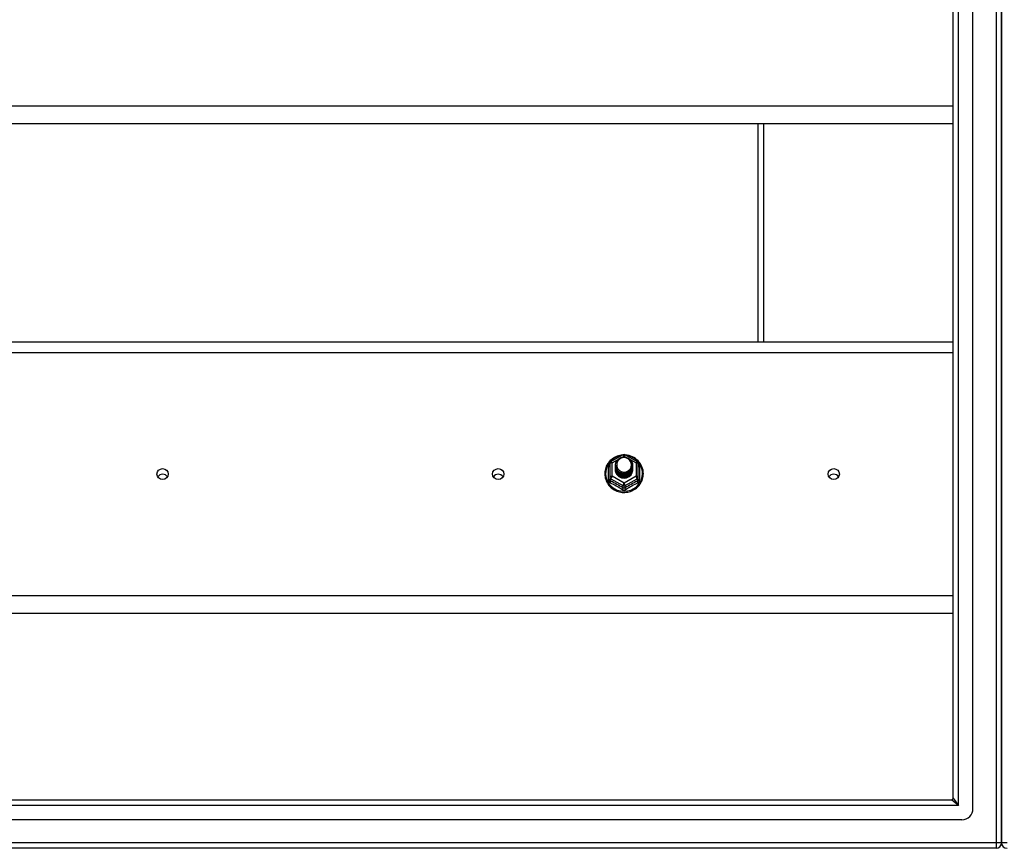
# Model space of a CAD drawing. Header units: inches. Extents: x 88 to 220, y 64 to 96.
# Tile 19 of 31: x 137 to 154, y 65 to 80. Entities that reach past the tile are written whole.
import ezdxf

# ---------------------------------------------------------------- set-up
doc = ezdxf.new("R2010")
doc.units = ezdxf.units.IN
doc.header["$MEASUREMENT"] = 0
doc.layers.add('Visible Edges(ANSI)', color=7, linetype='Continuous', lineweight=25)
doc.layers.add('Visible Tangent Edges(ANSI)', color=7, linetype='Continuous', lineweight=25)

msp = doc.modelspace()

# ---------------------------------------------------------------- linework, layer by layer
at = {"layer": 'Visible Edges(ANSI)'}
for p, q in [((153.587, 65.644), (153.587, 94.226)), ((153.233, 65.832), (153.233, 94.038)), ((154.099, 94.061), (154.099, 65.809)), ((154.099, 65.809), (154.099, 94.061)), ((153.233, 77.885), (119.599, 77.885)), ((149.849, 73.987), (149.849, 77.885)), ((119.599, 73.987), (153.233, 73.987)), ((147.115, 71.849), (147.329, 71.969)), ((147.368, 71.969), (147.582, 71.849)), ((147.095, 71.815), (147.095, 71.575)), ((147.195, 71.784), (147.195, 71.784)), ((147.195, 71.771), (147.195, 71.771)), ((147.195, 71.759), (147.195, 71.759)), ((147.195, 71.746), (147.195, 71.746)), ((147.195, 71.733), (147.195, 71.734)), ((147.195, 71.721), (147.195, 71.721)), ((147.195, 71.708), (147.195, 71.709)), ((147.502, 71.777), (147.502, 71.778)), ((147.502, 71.765), (147.502, 71.765)), ((147.502, 71.752), (147.502, 71.753)), ((147.502, 71.74), (147.502, 71.74)), ((147.502, 71.727), (147.502, 71.728)), ((147.502, 71.715), (147.502, 71.715)), ((147.603, 71.575), (147.603, 71.815)), ((147.095, 71.575), (147.095, 71.53)), ((147.331, 71.562), (147.329, 71.553)), ((147.603, 71.53), (147.603, 71.575)), ((153.233, 69.135), (119.599, 69.135)), ((88.996, 65.801), (153.202, 65.801)), ((154.099, 65.034), (154.099, 65.809)), ((154.099, 65.809), (154.099, 65.034)), ((153.39, 65.447), (88.807, 65.447)), ((154, 64.935), (88.965, 64.935))]:
    msp.add_line(p, q, dxfattribs=at)
at = {"layer": 'Visible Edges(ANSI)', "flags": 128}
for points in [[(147.323, 71.965), (147.298, 71.962), (147.273, 71.958), (147.249, 71.952), (147.226, 71.944), (147.203, 71.935), (147.18, 71.923), (147.159, 71.911), (147.139, 71.897), (147.119, 71.881), (147.101, 71.865), (147.085, 71.847), (147.069, 71.828), (147.055, 71.808), (147.043, 71.786), (147.032, 71.765), (147.023, 71.742), (147.016, 71.719), (147.01, 71.695), (147.006, 71.671), (147.004, 71.647), (147.004, 71.623), (147.005, 71.598), (147.009, 71.574), (147.014, 71.55), (147.021, 71.527), (147.029, 71.504), (147.04, 71.482), (147.052, 71.461), (147.065, 71.44), (147.08, 71.421), (147.097, 71.403), (147.114, 71.386), (147.133, 71.37), (147.153, 71.355), (147.174, 71.342), (147.196, 71.331), (147.219, 71.321), (147.243, 71.313), (147.267, 71.306), (147.291, 71.301), (147.316, 71.298), (147.341, 71.297), (147.366, 71.297), (147.39, 71.299), (147.415, 71.303), (147.439, 71.308), (147.463, 71.316), (147.486, 71.324), (147.509, 71.335), (147.531, 71.347), (147.551, 71.36), (147.571, 71.375), (147.59, 71.392), (147.607, 71.409), (147.623, 71.428), (147.637, 71.448), (147.65, 71.468), (147.662, 71.49), (147.671, 71.512), (147.679, 71.535), (147.686, 71.559), (147.69, 71.583), (147.693, 71.607), (147.694, 71.631)], [(147.216, 71.71), (147.2, 71.749), (147.195, 71.79), (147.203, 71.831), (147.223, 71.868), (147.253, 71.898), (147.291, 71.919), (147.333, 71.929), (147.377, 71.926), (147.418, 71.912), (147.454, 71.887), (147.481, 71.854), (147.498, 71.814), (147.502, 71.771), (147.494, 71.729), (147.474, 71.691), (147.444, 71.66), (147.407, 71.638), (147.364, 71.627), (147.32, 71.628), (147.279, 71.641), (147.243, 71.665), (147.216, 71.697), (147.2, 71.736), (147.195, 71.778)], [(147.233, 71.855), (147.232, 71.852), (147.23, 71.85), (147.229, 71.847), (147.228, 71.845), (147.227, 71.842), (147.226, 71.839), (147.225, 71.837), (147.224, 71.834), (147.223, 71.831), (147.223, 71.829), (147.222, 71.826), (147.221, 71.823), (147.221, 71.82), (147.22, 71.818), (147.22, 71.815), (147.22, 71.812), (147.219, 71.809), (147.219, 71.807), (147.219, 71.804), (147.219, 71.801), (147.219, 71.798), (147.219, 71.795), (147.219, 71.793), (147.219, 71.79)], [(147.235, 71.686), (147.257, 71.667), (147.284, 71.653), (147.312, 71.644), (147.342, 71.641), (147.372, 71.643), (147.401, 71.651), (147.427, 71.665), (147.451, 71.684), (147.469, 71.707), (147.483, 71.733), (147.491, 71.761), (147.493, 71.79), (147.488, 71.819), (147.477, 71.847), (147.461, 71.871), (147.44, 71.892), (147.415, 71.908), (147.387, 71.918), (147.357, 71.922), (147.327, 71.92), (147.298, 71.912), (147.272, 71.898), (147.25, 71.879), (147.233, 71.855)], [(147.694, 71.631), (147.692, 71.663), (147.688, 71.694), (147.68, 71.724), (147.67, 71.754), (147.657, 71.782), (147.641, 71.81), (147.622, 71.835), (147.601, 71.859), (147.578, 71.881), (147.553, 71.901), (147.527, 71.918), (147.498, 71.933), (147.469, 71.945), (147.438, 71.955), (147.407, 71.961), (147.375, 71.965)], [(147.195, 71.784), (147.195, 71.779), (147.195, 71.775), (147.196, 71.77), (147.196, 71.766), (147.197, 71.761), (147.198, 71.757), (147.199, 71.752), (147.2, 71.748), (147.201, 71.744), (147.202, 71.74), (147.204, 71.735), (147.205, 71.731), (147.207, 71.727), (147.209, 71.723), (147.211, 71.719), (147.213, 71.715), (147.215, 71.711), (147.218, 71.707), (147.22, 71.703), (147.223, 71.7), (147.226, 71.696), (147.229, 71.692), (147.232, 71.689), (147.235, 71.686)], [(147.195, 71.771), (147.196, 71.752), (147.2, 71.733), (147.207, 71.715), (147.216, 71.698), (147.227, 71.682), (147.24, 71.668), (147.255, 71.655), (147.272, 71.645), (147.29, 71.636), (147.309, 71.63), (147.329, 71.627), (147.349, 71.626), (147.369, 71.627), (147.388, 71.631), (147.407, 71.638), (147.425, 71.647), (147.442, 71.658), (147.457, 71.671), (147.47, 71.686), (147.482, 71.702), (147.491, 71.72), (147.497, 71.738), (147.501, 71.758), (147.502, 71.777)], [(147.502, 71.771), (147.502, 71.751), (147.498, 71.731), (147.492, 71.712), (147.484, 71.693), (147.473, 71.676), (147.459, 71.661), (147.444, 71.647), (147.427, 71.636), (147.409, 71.626), (147.389, 71.619), (147.369, 71.615), (147.349, 71.614), (147.328, 71.615), (147.308, 71.618), (147.288, 71.625), (147.27, 71.633), (147.253, 71.645), (147.238, 71.658), (147.225, 71.673), (147.214, 71.689), (147.205, 71.707), (147.199, 71.726), (147.196, 71.745), (147.195, 71.765)], [(147.195, 71.759), (147.196, 71.739), (147.2, 71.721), (147.207, 71.702), (147.216, 71.685), (147.227, 71.669), (147.24, 71.655), (147.255, 71.643), (147.272, 71.632), (147.29, 71.624), (147.309, 71.618), (147.329, 71.614), (147.349, 71.613), (147.369, 71.615), (147.388, 71.619), (147.407, 71.625), (147.425, 71.634), (147.442, 71.645), (147.457, 71.658), (147.47, 71.673), (147.482, 71.689), (147.491, 71.707), (147.497, 71.726), (147.501, 71.745), (147.502, 71.765)], [(147.502, 71.759), (147.502, 71.739), (147.498, 71.719), (147.492, 71.699), (147.484, 71.681), (147.473, 71.664), (147.459, 71.648), (147.444, 71.635), (147.427, 71.623), (147.409, 71.614), (147.389, 71.607), (147.369, 71.603), (147.349, 71.601), (147.328, 71.602), (147.308, 71.606), (147.288, 71.612), (147.27, 71.621), (147.253, 71.632), (147.238, 71.645), (147.225, 71.66), (147.214, 71.677), (147.205, 71.695), (147.199, 71.713), (147.196, 71.733), (147.195, 71.752)], [(147.195, 71.746), (147.196, 71.727), (147.2, 71.708), (147.207, 71.69), (147.216, 71.673), (147.227, 71.657), (147.24, 71.643), (147.255, 71.63), (147.272, 71.619), (147.29, 71.611), (147.309, 71.605), (147.329, 71.602), (147.349, 71.601), (147.369, 71.602), (147.388, 71.606), (147.407, 71.613), (147.425, 71.622), (147.442, 71.633), (147.457, 71.646), (147.47, 71.661), (147.482, 71.677), (147.491, 71.695), (147.497, 71.713), (147.501, 71.733), (147.502, 71.752)], [(147.502, 71.746), (147.502, 71.726), (147.498, 71.706), (147.492, 71.687), (147.484, 71.668), (147.473, 71.651), (147.459, 71.636), (147.444, 71.622), (147.427, 71.61), (147.409, 71.601), (147.389, 71.594), (147.369, 71.59), (147.349, 71.588), (147.328, 71.59), (147.308, 71.593), (147.288, 71.6), (147.27, 71.608), (147.253, 71.619), (147.238, 71.633), (147.225, 71.648), (147.214, 71.664), (147.205, 71.682), (147.199, 71.701), (147.196, 71.72), (147.195, 71.74)], [(147.195, 71.733), (147.196, 71.714), (147.2, 71.696), (147.207, 71.677), (147.216, 71.66), (147.227, 71.644), (147.24, 71.63), (147.255, 71.617), (147.272, 71.607), (147.29, 71.599), (147.309, 71.593), (147.329, 71.589), (147.349, 71.588), (147.369, 71.59), (147.388, 71.594), (147.407, 71.6), (147.425, 71.609), (147.442, 71.62), (147.457, 71.633), (147.47, 71.648), (147.482, 71.664), (147.491, 71.682), (147.497, 71.701), (147.501, 71.72), (147.502, 71.74)], [(147.502, 71.734), (147.502, 71.713), (147.498, 71.694), (147.492, 71.674), (147.484, 71.656), (147.473, 71.639), (147.459, 71.623), (147.444, 71.609), (147.427, 71.598), (147.409, 71.589), (147.389, 71.582), (147.369, 71.578), (147.349, 71.576), (147.328, 71.577), (147.308, 71.581), (147.288, 71.587), (147.27, 71.596), (147.253, 71.607), (147.238, 71.62), (147.225, 71.635), (147.214, 71.652), (147.205, 71.67), (147.199, 71.688), (147.196, 71.708), (147.195, 71.727)], [(147.195, 71.721), (147.196, 71.702), (147.2, 71.683), (147.207, 71.665), (147.216, 71.648), (147.227, 71.632), (147.24, 71.617), (147.255, 71.605), (147.272, 71.594), (147.29, 71.586), (147.309, 71.58), (147.329, 71.577), (147.349, 71.576), (147.369, 71.577), (147.388, 71.581), (147.407, 71.588), (147.425, 71.596), (147.442, 71.608), (147.457, 71.621), (147.47, 71.635), (147.482, 71.652), (147.491, 71.67), (147.497, 71.688), (147.501, 71.708), (147.502, 71.727)], [(147.502, 71.721), (147.502, 71.701), (147.498, 71.681), (147.492, 71.662), (147.484, 71.643), (147.473, 71.626), (147.459, 71.611), (147.444, 71.597), (147.427, 71.585), (147.409, 71.576), (147.389, 71.569), (147.369, 71.565), (147.349, 71.563), (147.328, 71.564), (147.308, 71.568), (147.288, 71.575), (147.27, 71.583), (147.253, 71.594), (147.238, 71.608), (147.225, 71.623), (147.214, 71.639), (147.205, 71.657), (147.199, 71.676), (147.196, 71.695), (147.195, 71.715)], [(147.195, 71.708), (147.196, 71.689), (147.2, 71.67), (147.207, 71.652), (147.216, 71.635), (147.227, 71.619), (147.24, 71.605), (147.255, 71.592), (147.272, 71.582), (147.29, 71.574), (147.309, 71.568), (147.329, 71.564), (147.349, 71.563), (147.369, 71.565), (147.388, 71.569), (147.407, 71.575), (147.425, 71.584), (147.442, 71.595), (147.457, 71.608), (147.47, 71.623), (147.482, 71.639), (147.491, 71.657), (147.497, 71.676), (147.501, 71.695), (147.502, 71.715)], [(147.329, 71.553), (147.321, 71.555), (147.313, 71.557), (147.305, 71.559), (147.297, 71.561), (147.29, 71.564), (147.282, 71.568), (147.275, 71.571), (147.268, 71.575), (147.261, 71.58), (147.254, 71.585), (147.248, 71.59), (147.242, 71.595), (147.237, 71.601), (147.231, 71.607), (147.226, 71.613), (147.221, 71.619), (147.217, 71.626), (147.213, 71.633), (147.21, 71.64), (147.207, 71.648), (147.204, 71.655), (147.202, 71.663), (147.2, 71.67), (147.198, 71.678)], [(147.233, 71.725), (147.232, 71.724), (147.232, 71.723), (147.231, 71.723), (147.23, 71.722), (147.23, 71.722), (147.229, 71.721), (147.228, 71.72), (147.227, 71.72), (147.227, 71.719), (147.226, 71.719), (147.225, 71.718), (147.225, 71.717), (147.224, 71.717), (147.223, 71.716), (147.222, 71.716), (147.222, 71.715), (147.221, 71.714), (147.22, 71.714), (147.22, 71.713), (147.219, 71.713), (147.218, 71.712), (147.217, 71.711), (147.217, 71.711), (147.216, 71.71)], [(147.219, 71.79), (147.219, 71.787), (147.219, 71.784), (147.219, 71.781), (147.219, 71.779), (147.219, 71.776), (147.219, 71.773), (147.219, 71.77), (147.22, 71.767), (147.22, 71.765), (147.221, 71.762), (147.221, 71.759), (147.222, 71.756), (147.222, 71.754), (147.223, 71.751), (147.224, 71.748), (147.224, 71.745), (147.225, 71.743), (147.226, 71.74), (147.227, 71.737), (147.228, 71.735), (147.229, 71.732), (147.231, 71.73), (147.232, 71.727), (147.233, 71.725)]]:
    msp.add_lwpolyline(points, dxfattribs=at)
at = {"layer": 'Visible Edges(ANSI)'}
for centre, radius, start, end in [((147.134, 71.815), 0.0394, 119.1745, 180), ((147.349, 71.934), 0.0394, 60.8255, 119.1745), ((147.563, 71.815), 0.0394, 0, 60.8255), ((153.202, 65.832), 0.031, 270, 0), ((153.39, 65.644), 0.197, 270, 0), ((154, 65.034), 0.099, 270, 0), ((154.198, 65.034), 0.099, 180, 270)]:
    msp.add_arc(centre, radius, start, end, dxfattribs=at)
for centre, major_axis, start_param, end_param in [((147.349, 71.79), (0.134, 0), 3.671471, 8.899926), ((147.349, 71.705), (-0.158, 0), 6.032414, 9.675269), ((147.349, 71.785), (0.154, 0), 3.669461, 3.875388), ((139.099, 71.524), (-0.101, 0), 3.68386, 5.740918), ((145.099, 71.524), (-0.101, 0), 3.68386, 5.740918), ((151.099, 71.524), (-0.101, 0), 3.68386, 5.740918)]:
    msp.add_ellipse(centre, major_axis=major_axis, ratio=0.966998, start_param=start_param, end_param=end_param, dxfattribs=at)
for centre in [(139.099, 71.625), (145.099, 71.625), (151.099, 71.625)]:
    msp.add_ellipse(centre, major_axis=(-0.101, 0), ratio=0.966998, dxfattribs=at)
at = {"layer": 'Visible Tangent Edges(ANSI)'}
for p, q in [((154, 94.836), (154, 65.034)), ((153.332, 65.702), (153.332, 94.168)), ((153.233, 78.199), (119.599, 78.199)), ((149.75, 73.987), (149.75, 77.885)), ((119.599, 73.8), (153.233, 73.8)), ((147.134, 71.825), (147.232, 71.879)), ((147.317, 71.926), (147.349, 71.944)), ((147.349, 71.944), (147.383, 71.925)), ((147.458, 71.883), (147.563, 71.825)), ((147.071, 71.527), (147.071, 71.754)), ((147.134, 71.585), (147.134, 71.825)), ((147.563, 71.825), (147.563, 71.585)), ((147.627, 71.754), (147.627, 71.527)), ((147.114, 71.542), (147.329, 71.422)), ((147.114, 71.497), (147.114, 71.542)), ((147.349, 71.465), (147.134, 71.585)), ((147.563, 71.585), (147.349, 71.465)), ((147.368, 71.422), (147.583, 71.542)), ((147.583, 71.542), (147.583, 71.497)), ((147.329, 71.422), (147.329, 71.377)), ((147.368, 71.377), (147.368, 71.422)), ((153.233, 69.449), (119.599, 69.449)), ((153.332, 65.702), (88.866, 65.702)), ((153.332, 65.702), (153.202, 65.801)), ((153.233, 65.832), (153.332, 65.702)), ((154, 65.034), (88.198, 65.034)), ((154, 65.034), (154, 64.935)), ((154.099, 65.034), (154, 65.034)), ((154.198, 65.034), (154.099, 65.034))]:
    msp.add_line(p, q, dxfattribs=at)
at = {"layer": 'Visible Tangent Edges(ANSI)', "flags": 128}
for points in [[(147.095, 71.807), (147.093, 71.805), (147.091, 71.803), (147.089, 71.802), (147.088, 71.8), (147.086, 71.798), (147.084, 71.796), (147.083, 71.794), (147.082, 71.791), (147.08, 71.789), (147.079, 71.787), (147.078, 71.785), (147.077, 71.783), (147.076, 71.78), (147.075, 71.778), (147.074, 71.776), (147.073, 71.773), (147.073, 71.771), (147.072, 71.769), (147.072, 71.766), (147.071, 71.764), (147.071, 71.762), (147.071, 71.759), (147.071, 71.757), (147.071, 71.754)], [(147.627, 71.754), (147.627, 71.757), (147.627, 71.759), (147.626, 71.762), (147.626, 71.764), (147.626, 71.766), (147.625, 71.769), (147.625, 71.771), (147.624, 71.773), (147.623, 71.776), (147.622, 71.778), (147.622, 71.78), (147.621, 71.783), (147.619, 71.785), (147.618, 71.787), (147.617, 71.789), (147.616, 71.791), (147.614, 71.794), (147.613, 71.796), (147.611, 71.798), (147.61, 71.8), (147.608, 71.802), (147.606, 71.803), (147.604, 71.805), (147.603, 71.807)], [(147.071, 71.527), (147.071, 71.524), (147.071, 71.521), (147.071, 71.517), (147.072, 71.514), (147.072, 71.511), (147.073, 71.508), (147.074, 71.505), (147.075, 71.502), (147.076, 71.499), (147.078, 71.496), (147.079, 71.493), (147.081, 71.49), (147.082, 71.487), (147.084, 71.485), (147.086, 71.482), (147.088, 71.48), (147.09, 71.478), (147.092, 71.475), (147.095, 71.473), (147.097, 71.471), (147.1, 71.469), (147.102, 71.468), (147.105, 71.466), (147.108, 71.465)], [(147.114, 71.497), (147.113, 71.498), (147.112, 71.499), (147.11, 71.5), (147.109, 71.5), (147.108, 71.501), (147.106, 71.502), (147.105, 71.504), (147.104, 71.505), (147.103, 71.506), (147.102, 71.507), (147.101, 71.509), (147.1, 71.51), (147.099, 71.512), (147.098, 71.513), (147.098, 71.515), (147.097, 71.516), (147.097, 71.518), (147.096, 71.52), (147.096, 71.521), (147.095, 71.523), (147.095, 71.525), (147.095, 71.527), (147.095, 71.528), (147.095, 71.53)], [(147.603, 71.53), (147.603, 71.528), (147.602, 71.527), (147.602, 71.525), (147.602, 71.523), (147.602, 71.521), (147.601, 71.52), (147.601, 71.518), (147.6, 71.516), (147.6, 71.515), (147.599, 71.513), (147.598, 71.512), (147.597, 71.51), (147.596, 71.509), (147.595, 71.507), (147.594, 71.506), (147.593, 71.505), (147.592, 71.504), (147.591, 71.502), (147.59, 71.501), (147.589, 71.5), (147.587, 71.5), (147.586, 71.499), (147.584, 71.498), (147.583, 71.497)], [(147.59, 71.465), (147.592, 71.466), (147.595, 71.468), (147.598, 71.469), (147.6, 71.471), (147.603, 71.473), (147.605, 71.475), (147.607, 71.478), (147.609, 71.48), (147.611, 71.482), (147.613, 71.485), (147.615, 71.487), (147.617, 71.49), (147.618, 71.493), (147.62, 71.496), (147.621, 71.499), (147.622, 71.502), (147.623, 71.505), (147.624, 71.508), (147.625, 71.511), (147.626, 71.514), (147.626, 71.517), (147.627, 71.521), (147.627, 71.524), (147.627, 71.527)], [(147.311, 71.351), (147.314, 71.349), (147.317, 71.348), (147.32, 71.347), (147.323, 71.345), (147.326, 71.344), (147.329, 71.343), (147.332, 71.342), (147.336, 71.342), (147.339, 71.341), (147.342, 71.341), (147.345, 71.341), (147.349, 71.34), (147.352, 71.341), (147.355, 71.341), (147.359, 71.341), (147.362, 71.342), (147.365, 71.342), (147.368, 71.343), (147.371, 71.344), (147.374, 71.345), (147.377, 71.347), (147.38, 71.348), (147.383, 71.349), (147.386, 71.351)], [(147.368, 71.377), (147.367, 71.376), (147.365, 71.376), (147.364, 71.375), (147.362, 71.374), (147.361, 71.373), (147.359, 71.373), (147.357, 71.372), (147.356, 71.372), (147.354, 71.372), (147.352, 71.372), (147.35, 71.371), (147.349, 71.371), (147.347, 71.371), (147.345, 71.372), (147.344, 71.372), (147.342, 71.372), (147.34, 71.372), (147.338, 71.373), (147.337, 71.373), (147.335, 71.374), (147.334, 71.375), (147.332, 71.376), (147.33, 71.376), (147.329, 71.377)]]:
    msp.add_lwpolyline(points, dxfattribs=at)
at = {"layer": 'Visible Tangent Edges(ANSI)'}
for centre, major_axis, ratio, start_param, end_param in [((147.349, 71.637), (0.331, 0), 0.966998, 1.708073, 7.716705), ((147.134, 71.815), (-0.0192, 0.0344), 0.127392, 4.936728, 6.283185), ((147.349, 71.934), (-0.0192, 0.0344), 0.127392, 4.936728, 6.283185), ((147.349, 71.934), (0.0192, 0.0344), 0.127392, 0, 1.346458), ((147.563, 71.815), (0.0192, 0.0344), 0.127392, 0, 1.346458), ((147.055, 71.77), (0.0394, 0), 0.420933, 5.107073, 6.283185), ((147.134, 71.815), (-0.0394, 0), 0.254784, 4.712389, 6.283185), ((147.563, 71.815), (0.0394, 0), 0.254784, 0, 1.570796), ((147.642, 71.77), (-0.0394, 0), 0.420933, 0, 1.176113), ((147.055, 71.53), (0.0394, 0), 0.080687, 5.107073, 6.283185), ((147.134, 71.575), (-0.0394, 0), 0.254784, 4.712389, 6.283185), ((147.134, 71.575), (-0.0394, 0), 0.966998, 0, 1.047198), ((147.095, 71.464), (0.0178, 0.0351), 0.295528, 4.874003, 6.050115), ((147.134, 71.575), (-0.0192, -0.0344), 0.127392, 4.48805, 6.058847), ((147.222, 71.261), (-0.605, 0.361), 0.220649, 4.666525, 5.020223), ((147.476, 71.261), (-0.605, -0.361), 0.220649, 4.404555, 4.758253), ((147.563, 71.575), (0.0394, 0), 0.254784, 0, 1.570796), ((147.563, 71.575), (0.0192, -0.0344), 0.127392, 0.224339, 1.795135), ((147.603, 71.464), (-0.0178, 0.0351), 0.295528, 0.23307, 1.409183), ((147.563, 71.575), (0.0394, 0), 0.966998, 5.235988, 6.283185), ((147.642, 71.53), (-0.0394, 0), 0.080687, 0, 1.176113), ((147.21, 71.24), (0.573, -0.342), 0.220649, 1.524932, 1.878631), ((147.309, 71.344), (0.0205, 0.0336), 0.044718, 0.222707, 1.398819), ((147.349, 71.455), (-0.0192, -0.0344), 0.127392, 4.48805, 6.058847), ((147.349, 71.455), (0.0394, 0), 0.966998, 4.18879, 5.235988), ((147.349, 71.455), (0.0192, -0.0344), 0.127392, 0.224339, 1.795135), ((147.388, 71.344), (-0.0205, 0.0336), 0.044718, 4.884366, 6.060479), ((147.488, 71.24), (0.573, 0.342), 0.220649, 1.262962, 1.61666)]:
    msp.add_ellipse(centre, major_axis=major_axis, ratio=ratio, start_param=start_param, end_param=end_param, dxfattribs=at)

doc.saveas('drawing.dxf')
